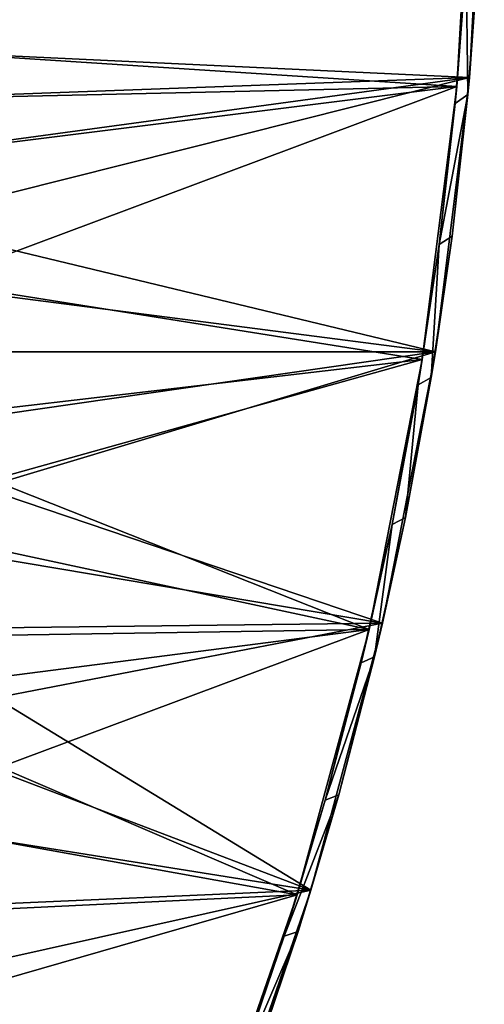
# Model space of a CAD drawing. Header units: metres. Extents: x 0 to 1651, y -1070 to 0.
# Tile 108 of 109: x 1532 to 1651, y -378 to -127. Entities that reach past the tile are written whole.
import ezdxf

# ---------------------------------------------------------------- set-up
doc = ezdxf.new("R2010")
doc.units = ezdxf.units.M

msp = doc.modelspace()

# ---------------------------------------------------------------- linework, layer by layer
at = {"layer": 'None'}
for points in [[(1471.087036, -133.084793), (1651.093994, -70.699738), (1459.224243, -119.590973)], [(1647.281982, -141.305099), (1651.093994, -70.699738), (1471.087036, -133.084793)], [(1651.093994, -70.699738), (1647.281982, -141.305099), (1649.616577, -109.34549, -45)], [(1459.739014, -116.352684, -3), (1648.038574, -73.363976, -3), (1474.114014, -132.677383, -3)], [(1648.038574, -73.363976, -3), (1644.061035, -143.621155, -3), (1474.114014, -132.677383, -3)], [(1648.038574, -73.363976, -3), (1646.466431, -111.820663, -45), (1644.061035, -143.621155, -3)], [(1646.881104, -145.707031, -45), (1646.466431, -111.820663, -45), (1649.616577, -109.34549, -45)], [(1647.281982, -141.305099), (1646.881104, -145.707031, -45), (1649.616577, -109.34549, -45)], [(1646.466431, -111.820663, -45), (1643.650879, -148.000977, -45), (1644.061035, -143.621155, -3)], [(1643.650879, -148.000977, -45), (1646.466431, -111.820663, -45), (1646.881104, -145.707031, -45)], [(1481.929199, -147.411713), (1647.281982, -141.305099), (1471.087036, -133.084793)], [(1474.114014, -132.677383, -3), (1644.061035, -143.621155, -3), (1484.984253, -147.236572, -3)], [(1481.929199, -147.411713), (1491.692139, -162.494659), (1647.281982, -141.305099)], [(1491.692139, -162.494659), (1500.323486, -178.252533), (1647.281982, -141.305099)], [(1647.281982, -141.305099), (1500.323486, -178.252533), (1638.582275, -211.476074)], [(1647.281982, -141.305099), (1638.582275, -211.476074), (1642.846436, -181.947418, -45)], [(1646.881104, -145.707031, -45), (1647.281982, -141.305099), (1642.846436, -181.947418, -45)], [(1644.061035, -143.621155, -3), (1494.632813, -162.341553, -3), (1484.984253, -147.236572, -3)], [(1494.632813, -162.341553, -3), (1644.061035, -143.621155, -3), (1510.187866, -193.606476, -3)], [(1644.061035, -143.621155, -3), (1635.229248, -213.434418, -3), (1510.187866, -193.606476, -3)], [(1644.061035, -143.621155, -3), (1639.544922, -184.057632, -45), (1635.229248, -213.434418, -3)], [(1644.061035, -143.621155, -3), (1643.650879, -148.000977, -45), (1639.544922, -184.057632, -45)], [(1639.544922, -184.057632, -45), (1646.881104, -145.707031, -45), (1642.846436, -181.947418, -45)], [(1639.544922, -184.057632, -45), (1643.650879, -148.000977, -45), (1646.881104, -145.707031, -45)], [(1500.323486, -178.252533), (1507.776855, -194.600586), (1638.582275, -211.476074)], [(1642.846436, -181.947418, -45), (1638.582275, -211.476074), (1637.517456, -218.020203, -45)], [(1637.517456, -218.020203, -45), (1639.544922, -184.057632, -45), (1642.846436, -181.947418, -45)], [(1639.544922, -184.057632, -45), (1634.153809, -219.944641, -45), (1635.229248, -213.434418, -3)], [(1634.153809, -219.944641, -45), (1639.544922, -184.057632, -45), (1637.517456, -218.020203, -45)], [(1510.187866, -193.606476, -3), (1635.229248, -213.434418, -3), (1521.189697, -226.748764, -3)], [(1638.582275, -211.476074), (1507.776855, -194.600586), (1514.012085, -211.450897)], [(1638.582275, -211.476074), (1514.012085, -211.450897), (1518.995728, -228.712845)], [(1522.700806, -246.29361), (1638.582275, -211.476074), (1518.995728, -228.712845)], [(1625.036865, -280.874695), (1638.582275, -211.476074), (1522.700806, -246.29361)], [(1638.582275, -211.476074), (1625.036865, -280.874695), (1630.901123, -253.879227, -45)], [(1638.582275, -211.476074), (1630.901123, -253.879227, -45), (1637.517456, -218.020203, -45)], [(1635.229248, -213.434418, -3), (1524.991577, -244.264511, -3), (1521.189697, -226.748764, -3)], [(1635.229248, -213.434418, -3), (1621.585815, -282.468811, -3), (1524.991577, -244.264511, -3)], [(1635.229248, -213.434418, -3), (1627.484375, -255.616196, -45), (1621.585815, -282.468811, -3)], [(1635.229248, -213.434418, -3), (1634.153809, -219.944641, -45), (1627.484375, -255.616196, -45)], [(1630.901123, -253.879227, -45), (1634.153809, -219.944641, -45), (1637.517456, -218.020203, -45)], [(1627.484375, -255.616196, -45), (1634.153809, -219.944641, -45), (1630.901123, -253.879227, -45)], [(1525.107544, -264.098633), (1625.036865, -280.874695), (1522.700806, -246.29361)], [(1621.585815, -282.468811, -3), (1527.541992, -262.25415, -3), (1524.991577, -244.264511, -3)], [(1625.036865, -280.874695), (1623.005981, -289.478516, -45), (1630.901123, -253.879227, -45)], [(1623.005981, -289.478516, -45), (1627.484375, -255.616196, -45), (1630.901123, -253.879227, -45)], [(1627.484375, -255.616196, -45), (1619.545044, -291.026794, -45), (1621.585815, -282.468811, -3)], [(1619.545044, -291.026794, -45), (1627.484375, -255.616196, -45), (1623.005981, -289.478516, -45)], [(1525.107544, -264.098633), (1526.203003, -282.032135), (1625.036865, -280.874695)], [(1528.850708, -283.966461, -3), (1527.541992, -262.25415, -3), (1621.585815, -282.468811, -3)], [(1526.203003, -282.032135), (1525.981323, -299.997711), (1625.036865, -280.874695)], [(1625.036865, -280.874695), (1525.981323, -299.997711), (1606.710938, -349.166779)], [(1625.036865, -280.874695), (1606.710938, -349.166779), (1613.842041, -324.772522, -45)], [(1623.005981, -289.478516, -45), (1625.036865, -280.874695), (1613.842041, -324.772522, -45)], [(1603.196045, -350.393066, -3), (1527.096069, -317.69101, -3), (1621.585815, -282.468811, -3)], [(1527.096069, -317.69101, -3), (1528.799072, -294.455811, -3), (1621.585815, -282.468811, -3)], [(1621.585815, -282.468811, -3), (1528.799072, -294.455811, -3), (1528.850708, -283.966461, -3)], [(1621.585815, -282.468811, -3), (1610.346191, -326.131226, -45), (1603.196045, -350.393066, -3)], [(1621.585815, -282.468811, -3), (1619.545044, -291.026794, -45), (1610.346191, -326.131226, -45)], [(1610.346191, -326.131226, -45), (1623.005981, -289.478516, -45), (1613.842041, -324.772522, -45)], [(1610.346191, -326.131226, -45), (1619.545044, -291.026794, -45), (1623.005981, -289.478516, -45)], [(1525.981323, -299.997711), (1524.443481, -317.898743), (1606.710938, -349.166779)], [(1606.710938, -349.166779), (1524.443481, -317.898743), (1521.598022, -335.638916)], [(1524.156128, -336.146088, -3), (1527.096069, -317.69101, -3), (1603.196045, -350.393066, -3)], [(1599.899292, -360.884705, -45), (1613.842041, -324.772522, -45), (1603.421021, -359.716003, -45)], [(1599.899292, -360.884705, -45), (1610.346191, -326.131226, -45), (1613.842041, -324.772522, -45)], [(1613.842041, -324.772522, -45), (1606.710938, -349.166779), (1603.421021, -359.716003, -45)], [(1610.346191, -326.131226, -45), (1599.899292, -360.884705, -45), (1603.196045, -350.393066, -3)], [(1606.710938, -349.166779), (1521.598022, -335.638916), (1517.460083, -353.122864)], [(1519.832642, -354.326874, -3), (1524.156128, -336.146088, -3), (1603.196045, -350.393066, -3)], [(1583.692627, -416.023407), (1606.710938, -349.166779), (1512.05188, -370.256561)], [(1512.05188, -370.256561), (1606.710938, -349.166779), (1517.460083, -353.122864)], [(1606.710938, -349.166779), (1583.692627, -416.023407), (1591.756348, -394.264252, -45)], [(1606.710938, -349.166779), (1591.756348, -394.264252, -45), (1603.421021, -359.716003, -45)], [(1519.832642, -354.326874, -3), (1603.196045, -350.393066, -3), (1512.542236, -376.454315, -3)], [(1603.196045, -350.393066, -3), (1580.148071, -416.881317, -3), (1512.542236, -376.454315, -3)], [(1603.196045, -350.393066, -3), (1588.217773, -395.24292, -45), (1580.148071, -416.881317, -3)], [(1603.196045, -350.393066, -3), (1599.899292, -360.884705, -45), (1588.217773, -395.24292, -45)], [(1588.217773, -395.24292, -45), (1603.421021, -359.716003, -45), (1591.756348, -394.264252, -45)], [(1588.217773, -395.24292, -45), (1599.899292, -360.884705, -45), (1603.421021, -359.716003, -45)], [(1505.40271, -386.947845), (1583.692627, -416.023407), (1512.05188, -370.256561)], [(1512.542236, -376.454315, -3), (1580.148071, -416.881317, -3), (1508.588013, -386.169952, -3)]]:
    msp.add_3dface(points, dxfattribs=at)

doc.saveas('drawing.dxf')
